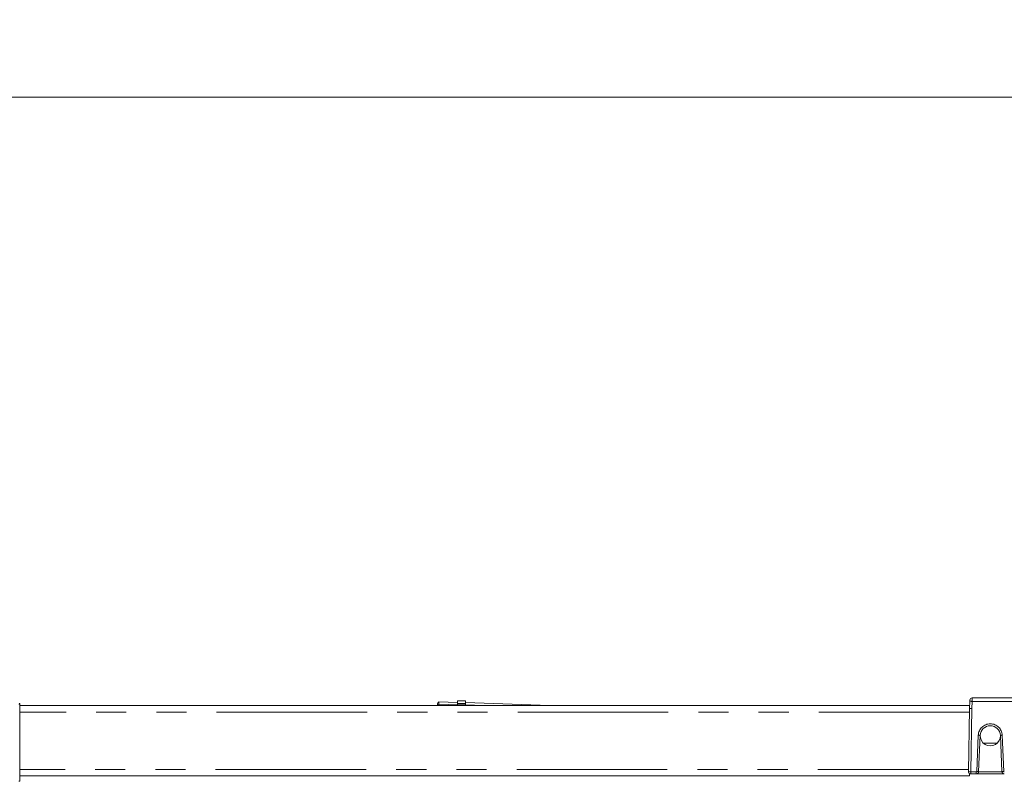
# Model space of a CAD drawing. Header units: millimetres. Extents: x 2 to 601, y 5 to 415.
# Tile 126 of 139: x 440 to 481, y 281 to 313. Entities that reach past the tile are written whole.
import ezdxf

# ---------------------------------------------------------------- set-up
doc = ezdxf.new("R2010")
doc.units = ezdxf.units.MM
doc.linetypes.add('PHANTOM', pattern=[12.7, 6.35, -1.27, 1.27, -1.27, 1.27, -1.27])
doc.styles.add('SLDTEXTSTYLE0', font='TXT', dxfattribs={"width": 0.605})
doc.dimstyles.new('SLDDIMSTYLE2', dxfattribs={"dimtxt": 2.5, "dimasz": 2.5, "dimexe": 0, "dimexo": 0.0625, "dimtad": 1, "dimdec": 0, "dimlfac": 10, "dimrnd": 1e-09, "dimzin": 12, "dimdsep": 46, "dimtxsty": 'SLDTEXTSTYLE0', "dimsah": 1, "dimcen": 0.09, "dimadec": 0, "dimazin": 3, "dimtfac": 1, "dimtdec": 0, "dimtofl": 0, "dimtmove": 0, "dimatfit": 3, "dimfxl": 1, "dimfrac": 2, "dimtolj": 1, "dimtzin": 12, "dimarcsym": 0})

# ---------------------------------------------------------------- blocks, each defined once
blk = doc.blocks.new('_D_3')
at = {"color": 7, "linetype": 'Continuous', "lineweight": 0}
for p, q in [((147.073, 285.39), (147.073, 311.176)), ((504.339, 282.265), (504.339, 311.176)), ((504.339, 310.176), (147.073, 310.176))]:
    blk.add_line(p, q, dxfattribs=at)
for points in [[(147.073, 310.176), (149.573, 309.866), (149.573, 310.486)], [(504.339, 310.176), (501.839, 310.486), (501.839, 309.866)]]:
    blk.add_solid(points, dxfattribs=at)
at = {"color": 7, "linetype": 'Continuous', "lineweight": 0, "char_height": 2.5, "attachment_point": 1, "style": 'SLDTEXTSTYLE0'}
for s, insert in [('3573', (332.329, 313.399)), ('~', (330.322, 313.399))]:
    blk.add_mtext(s, dxfattribs=dict(at, insert=insert))

msp = doc.modelspace()

# ---------------------------------------------------------------- linework, layer by layer
at = {"color": 7, "linetype": 'PHANTOM', "lineweight": 0}
for p, q in [((479.8852, 284.8648), (479.8835, 284.7174)), ((439.7163, 284.6018), (439.6759, 284.6018)), ((457.3922, 284.6054), (457.3899, 284.5398)), ((458.1729, 284.5781), (457.3922, 284.6054)), ((458.5229, 284.6237), (458.1729, 284.6237)), ((458.1729, 284.5666), (458.5229, 284.5666)), ((459.2706, 284.5398), (458.5229, 284.5659)), ((479.8835, 284.7174), (479.8729, 284.4139)), ((481.8281, 284.7174), (479.8835, 284.7174)), ((479.7703, 284.2648), (439.7163, 284.2648)), ((479.8729, 284.4139), (479.8263, 281.7462)), ((480.0789, 281.7653), (480.1454, 283.2882)), ((481.1544, 283.2882), (481.2209, 281.7653)), ((479.7281, 281.8498), (439.7163, 281.8498)), ((479.7858, 281.6668), (479.7858, 281.6648)), ((479.8263, 281.7462), (479.8263, 281.6648)), ((479.8263, 281.7462), (480.0589, 281.7462)), ((480.0589, 281.7462), (480.0589, 281.6648)), ((480.1224, 281.6876), (480.1224, 281.6648)), ((480.1566, 281.7434), (481.1432, 281.7434)), ((439.6759, 281.3598), (439.7163, 281.3598))]:
    msp.add_line(p, q, dxfattribs=at)
at = {"color": 7, "linetype": 'Continuous', "lineweight": 15}
for p, q in [((479.8852, 284.8648), (482.4169, 284.8648)), ((439.7163, 281.3598), (439.7163, 284.6018)), ((479.7729, 284.5398), (439.7163, 284.5398)), ((457.3399, 284.5398), (457.3422, 284.6058)), ((457.3956, 284.7027), (458.1729, 284.6756)), ((458.1729, 284.7398), (458.5229, 284.7398)), ((458.1729, 284.6237), (458.1729, 284.7398)), ((458.1729, 284.5666), (458.1729, 284.6237)), ((458.1729, 284.5398), (458.1729, 284.5666)), ((458.5229, 284.7398), (458.5229, 284.6237)), ((458.5229, 284.6634), (462.061, 284.5398)), ((458.5229, 284.5666), (458.5229, 284.6237)), ((458.5229, 284.5666), (458.5229, 284.5398)), ((479.7729, 284.4148), (479.7835, 284.7192)), ((479.7729, 284.5398), (479.7729, 284.4148)), ((479.7263, 281.7462), (479.7729, 284.4148)), ((480.2253, 283.2833), (480.1588, 281.7604)), ((481.141, 281.7604), (481.0745, 283.2833)), ((480.9419, 282.956), (480.3579, 282.956)), ((479.7729, 281.5748), (439.7163, 281.5748)), ((479.7729, 281.6709), (479.7729, 281.5748)), ((479.8063, 281.6648), (479.8035, 281.6648)), ((479.8263, 281.6648), (479.8063, 281.6648)), ((480.0589, 281.6648), (479.8263, 281.6648)), ((480.1224, 281.6648), (480.0589, 281.6648)), ((481.2409, 281.6648), (480.1224, 281.6648))]:
    msp.add_line(p, q, dxfattribs=at)
at = {"color": 7, "linetype": 'PHANTOM', "lineweight": 0, "flags": 128}
msp.add_lwpolyline([(457.3956, 284.7027), (457.3955, 284.7009), (457.3953, 284.6954), (457.395, 284.6864), (457.3946, 284.6744), (457.3941, 284.6597), (457.3935, 284.6428), (457.3928, 284.6245), (457.3922, 284.6054)], dxfattribs=at)
at = {"color": 7, "linetype": 'Continuous', "lineweight": 15, "flags": 128}
for points in [[(479.7835, 284.7192), (479.7839, 284.7288), (479.7842, 284.738), (479.7845, 284.7465), (479.7847, 284.754), (479.785, 284.7601), (479.7851, 284.7646), (479.7852, 284.7674), (479.7853, 284.7683)], [(479.7729, 281.6662), (479.7739, 281.666), (479.7858, 281.6648)]]:
    msp.add_lwpolyline(points, dxfattribs=at)
at = {"color": 7, "linetype": 'Continuous', "lineweight": 15}
for centre, radius, start, end in [((479.8852, 284.7648), 0.1, 90, 178), ((477.7114, 283.9216), 20.3807, 177.93926, 178.07615), ((457.3938, 284.6528), 0.05, 88, 178), ((480.6499, 283.2648), 0.425, 2.5, 177.5), ((480.6499, 283.2648), 0.425, 176.62771, 2.5), ((479.8063, 281.7448), 0.08, 179, 270), ((480.0589, 281.7648), 0.1, 270, 357.5), ((481.2409, 281.7648), 0.1, 182.5, 270)]:
    msp.add_arc(centre, radius, start, end, dxfattribs=at)
at = {"color": 7, "linetype": 'PHANTOM', "lineweight": 0}
for centre, radius, start, end in [((457.363, 284.1278), 0.4785, 86.50383, 92.49294), ((479.8085, 283.2851), 1.4343, 87.00292, 90.99689), ((480.6499, 283.2662), 0.505, 2.5, 177.5), ((480.1152, 282.1391), 1.1496, 84.50587, 88.49737), ((481.1846, 282.1391), 1.1496, 91.50263, 95.49413), ((480.0589, 281.7662), 0.02, 270, 357.5), ((480.0487, 280.616), 1.1497, 84.50614, 88.49711), ((481.251, 280.6179), 1.1479, 91.49971, 95.49704), ((481.2409, 281.7662), 0.02, 182.5, 270)]:
    msp.add_arc(centre, radius, start, end, dxfattribs=at)
at = {"color": 7, "linetype": 'Continuous', "lineweight": 15}
msp.add_ellipse((479.8729, 284.4122), major_axis=(0.1, -0.0026), ratio=0.0174458, start_param=1.5712532, end_param=3.1415927, dxfattribs=at)
at = {"color": 7, "linetype": 'PHANTOM', "lineweight": 0}
msp.add_ellipse((479.8263, 281.7448), major_axis=(0.1, -0.0014), ratio=0.0139596, start_param=1.5710522, end_param=3.1415439, dxfattribs=at)
at = {"color": 7, "linetype": 'Continuous', "lineweight": 15}
msp.add_open_spline([(439.7162, 284.5955), (439.7163, 284.6011), (439.7165, 284.6179), (439.7132, 284.6343), (439.711, 284.6452)], degree=3, knots=[0, 0, 0, 0, 0.337415, 1, 1, 1, 1], dxfattribs=at)

# ---------------------------------------------------------------- dimensions: what is measured, and where the dimension line sits
at = {"color": 7, "linetype": 'Continuous', "lineweight": 0}
dim = msp.add_linear_dim(base=(147.0729, 310.1765), p1=(504.3394, 281.2649), p2=(147.0729, 284.3898), text='~<>', dimstyle='SLDDIMSTYLE2', dxfattribs=at)
dim.commit()
dim.dimension.update_dxf_attribs({"geometry": '_D_3', "text_midpoint": (335.145, 310.1765), "dimtype": 160})

doc.saveas('drawing.dxf')
